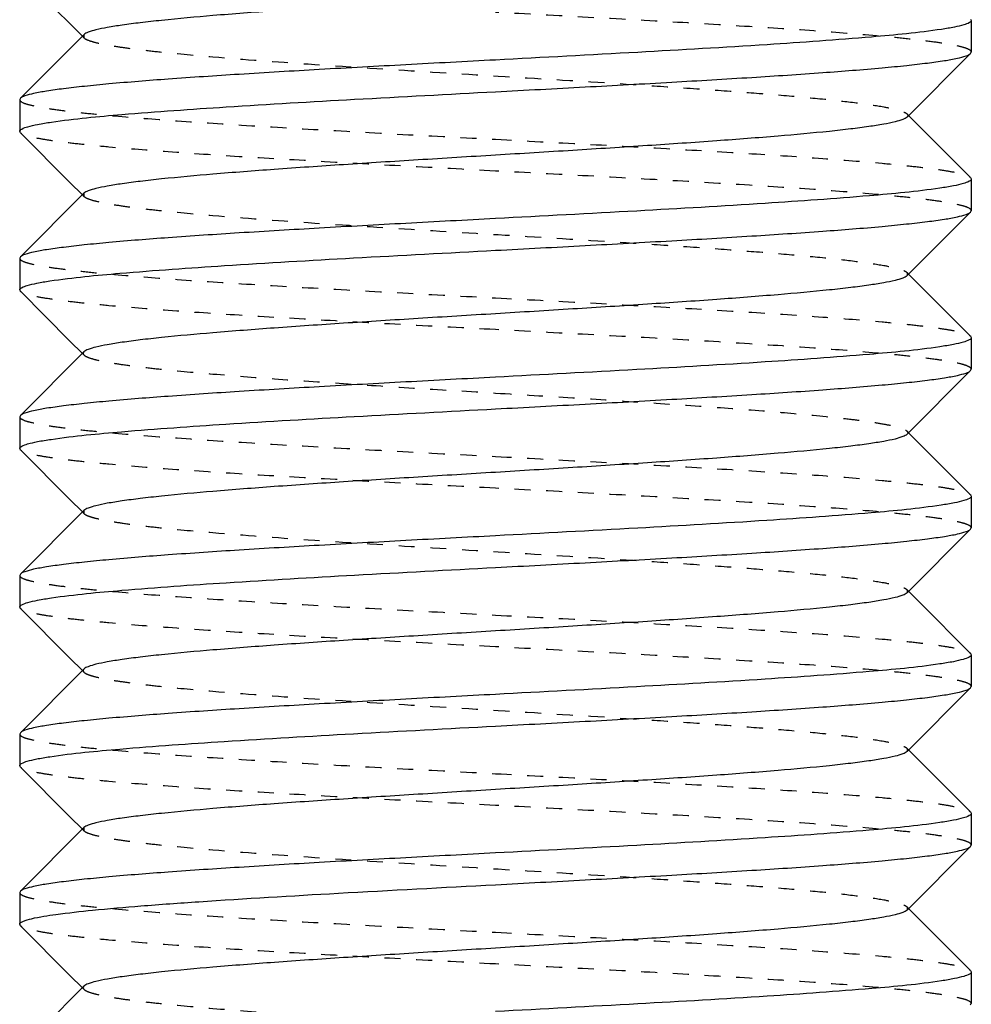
# Model space of a CAD drawing. Header units: millimetres. Extents: x -24622 to 57, y -1603 to 1112.
# Tile 24 of 219: x -23266.09 to -23260.09, y -298.63 to -292.42. Entities that reach past the tile are written whole.
import ezdxf

# ---------------------------------------------------------------- set-up
doc = ezdxf.new("R2010")
doc.units = ezdxf.units.MM
doc.linetypes.add('HIDDEN', pattern=[0.2, 0.1, -0.1])
doc.layers.add('02___PRT_ALL_AXES', color=7, linetype='Continuous')
doc.layers.add('DEFAULT_2', color=8, linetype='HIDDEN')

msp = doc.modelspace()

# ---------------------------------------------------------------- linework, layer by layer
at = {"color": 7, "linetype": 'Continuous'}
for p, q in [((-23265.9485, -292.2746), (-23265.6989, -292.5246)), ((-23260.0982, -292.4162), (-23260.094, -292.4246)), ((-23265.6892, -292.5149), (-23266.0898, -292.9162)), ((-23260.4989, -293.0344), (-23260.0982, -292.6331)), ((-23260.0982, -292.6331), (-23260.094, -292.6247)), ((-23266.0898, -292.9162), (-23266.094, -292.9246)), ((-23260.4201, -293.0939), (-23260.4892, -293.0246)), ((-23260.0982, -293.4162), (-23260.4201, -293.0939)), ((-23266.0898, -293.1331), (-23266.094, -293.1246)), ((-23266.0898, -293.1331), (-23265.777, -293.4464)), ((-23265.777, -293.4464), (-23265.6989, -293.5246)), ((-23260.0982, -293.4162), (-23260.094, -293.4247)), ((-23265.6892, -293.5149), (-23266.0898, -293.9162)), ((-23260.4989, -294.0344), (-23260.0982, -293.6331)), ((-23260.0982, -293.6331), (-23260.094, -293.6247)), ((-23266.0898, -293.9162), (-23266.094, -293.9246)), ((-23260.4201, -294.0939), (-23260.4892, -294.0246)), ((-23260.0982, -294.4162), (-23260.4201, -294.0939)), ((-23266.0898, -294.1331), (-23266.094, -294.1247)), ((-23266.0898, -294.1331), (-23265.777, -294.4464)), ((-23265.777, -294.4464), (-23265.6989, -294.5246)), ((-23260.0982, -294.4162), (-23260.094, -294.4247)), ((-23265.6892, -294.5149), (-23266.0898, -294.9162)), ((-23260.4989, -295.0344), (-23260.0982, -294.6331)), ((-23260.0982, -294.6331), (-23260.094, -294.6246)), ((-23266.0898, -294.9162), (-23266.094, -294.9247)), ((-23260.4201, -295.0939), (-23260.4892, -295.0246)), ((-23266.0898, -295.1331), (-23266.094, -295.1246)), ((-23266.0898, -295.1331), (-23265.777, -295.4464)), ((-23260.0982, -295.4162), (-23260.4201, -295.0939)), ((-23265.777, -295.4464), (-23265.6989, -295.5246)), ((-23260.0982, -295.4162), (-23260.094, -295.4246)), ((-23265.6892, -295.5149), (-23266.0898, -295.9162)), ((-23260.4989, -296.0344), (-23260.0982, -295.6331)), ((-23260.0982, -295.6331), (-23260.094, -295.6247)), ((-23266.0898, -295.9162), (-23266.094, -295.9246)), ((-23260.4201, -296.0939), (-23260.4892, -296.0246)), ((-23266.0898, -296.1331), (-23266.094, -296.1246)), ((-23266.0898, -296.1331), (-23265.777, -296.4464)), ((-23260.0982, -296.4162), (-23260.4201, -296.0939)), ((-23265.777, -296.4464), (-23265.6989, -296.5246)), ((-23260.0982, -296.4162), (-23260.094, -296.4247)), ((-23265.6892, -296.5149), (-23266.0898, -296.9162)), ((-23260.4989, -297.0344), (-23260.0982, -296.6331)), ((-23260.0982, -296.6331), (-23260.094, -296.6246)), ((-23266.0898, -296.9162), (-23266.094, -296.9246)), ((-23260.4201, -297.0939), (-23260.4892, -297.0246)), ((-23266.0898, -297.1331), (-23266.094, -297.1247)), ((-23266.0898, -297.1331), (-23265.777, -297.4464)), ((-23260.0982, -297.4162), (-23260.4201, -297.0939)), ((-23265.777, -297.4464), (-23265.6989, -297.5246)), ((-23260.0982, -297.4162), (-23260.094, -297.4246)), ((-23265.6892, -297.5149), (-23266.0898, -297.9162)), ((-23260.4989, -298.0344), (-23260.0982, -297.6331)), ((-23260.0982, -297.6331), (-23260.094, -297.6246)), ((-23266.0898, -297.9162), (-23266.094, -297.9247)), ((-23260.4201, -298.0939), (-23260.4892, -298.0246)), ((-23266.0898, -298.1331), (-23266.094, -298.1246)), ((-23260.0982, -298.4162), (-23260.4201, -298.0939)), ((-23266.0898, -298.1331), (-23265.777, -298.4464)), ((-23260.0982, -298.4162), (-23260.094, -298.4246)), ((-23265.777, -298.4464), (-23265.6989, -298.5246)), ((-23265.6892, -298.5149), (-23266.0898, -298.9162)), ((-23260.0982, -298.6331), (-23260.094, -298.6247))]:
    msp.add_line(p, q, dxfattribs=at)
for points, start_tangent, end_tangent in [([(-23263.0946, -292.2747), (-23263.5822, -292.3047), (-23264.0525, -292.3347), (-23264.4888, -292.3648), (-23264.8756, -292.3948), (-23265.1992, -292.4248), (-23265.3336, -292.4398), (-23265.448, -292.4548), (-23265.5415, -292.4699), (-23265.6133, -292.4849), (-23265.6626, -292.4999), (-23265.6891, -292.5149)], (-0.998132, -0.061099), (-0.70669, -0.707524)), ([(-23260.2816, -292.4812), (-23260.7228, -292.5296), (-23261.3812, -292.5779), (-23262.1964, -292.6263), (-23263.094, -292.6746)], (-0.988581, -0.15069), (-0.998596, -0.052977)), ([(-23260.094, -292.4246), (-23260.1058, -292.4387), (-23260.1412, -292.4529), (-23260.2, -292.4671), (-23260.2816, -292.4812)], (0.007222, -0.999974), (-0.988581, -0.15069)), ([(-23263.094, -292.8746), (-23262.5284, -292.8444), (-23261.9827, -292.8142), (-23261.4772, -292.784), (-23261.0296, -292.7538), (-23260.6561, -292.7237), (-23260.5015, -292.7086), (-23260.3702, -292.6935), (-23260.2633, -292.6784), (-23260.182, -292.6633), (-23260.1268, -292.6482), (-23260.0983, -292.6331)], (0.998596, 0.052977), (0.706019, 0.708192)), ([(-23263.094, -292.6746), (-23263.6596, -292.7048), (-23264.2052, -292.735), (-23264.7107, -292.7652), (-23265.1583, -292.7954), (-23265.5318, -292.8256), (-23265.6864, -292.8407), (-23265.8178, -292.8558), (-23265.9247, -292.8709), (-23266.006, -292.886), (-23266.0613, -292.9011), (-23266.0898, -292.9162)], (-0.998596, -0.052977), (-0.705983, -0.708229)), ([(-23265.8944, -293.0662), (-23265.4495, -293.0183), (-23264.7928, -292.9704), (-23263.9834, -292.9225), (-23263.094, -292.8746)], (0.98924, 0.146305), (0.998596, 0.052977)), ([(-23260.4989, -293.0344), (-23260.5254, -293.0494), (-23260.5748, -293.0644), (-23260.6465, -293.0794), (-23260.7401, -293.0944), (-23260.8546, -293.1095), (-23260.989, -293.1245), (-23261.3126, -293.1545), (-23261.6995, -293.1845), (-23262.1359, -293.2146), (-23262.6063, -293.2446), (-23263.094, -293.2746), (-23263.5818, -293.3047), (-23264.0522, -293.3347), (-23264.4886, -293.3647), (-23264.8754, -293.3948), (-23265.1991, -293.4248), (-23265.3335, -293.4398), (-23265.448, -293.4548), (-23265.5415, -293.4699), (-23265.6133, -293.4849), (-23265.6626, -293.4999), (-23265.6892, -293.5149)], (-0.707117, -0.707096), (-0.70586, -0.708351)), ([(-23266.094, -293.1246), (-23266.0813, -293.11), (-23266.0436, -293.0954), (-23265.9811, -293.0808), (-23265.8944, -293.0662)], (0.008728, 0.999962), (0.98924, 0.146305)), ([(-23260.094, -293.4247), (-23260.1066, -293.4392), (-23260.1439, -293.4537), (-23260.2058, -293.4682), (-23260.2916, -293.4827)], (-0.006651, -0.999978), (-0.989131, -0.147034)), ([(-23260.2916, -293.4827), (-23260.7359, -293.5307), (-23261.3928, -293.5787), (-23262.2032, -293.6267), (-23263.094, -293.6746)], (-0.989131, -0.147034), (-0.998596, -0.052977)), ([(-23263.094, -293.8746), (-23262.5284, -293.8444), (-23261.9828, -293.8142), (-23261.4773, -293.7841), (-23261.0297, -293.7539), (-23260.6562, -293.7237), (-23260.5016, -293.7086), (-23260.3702, -293.6935), (-23260.2634, -293.6784), (-23260.182, -293.6633), (-23260.1268, -293.6482), (-23260.0982, -293.6331)], (0.998596, 0.052977), (0.706, 0.708212)), ([(-23263.094, -293.6746), (-23263.6597, -293.7048), (-23264.2053, -293.735), (-23264.7109, -293.7652), (-23265.1584, -293.7954), (-23265.5319, -293.8256), (-23265.6865, -293.8407), (-23265.8179, -293.8558), (-23265.9247, -293.8709), (-23266.0061, -293.886), (-23266.0613, -293.9011), (-23266.0898, -293.9162)], (-0.998596, -0.052977), (-0.706038, -0.708174)), ([(-23265.9038, -294.0677), (-23265.4617, -294.0194), (-23264.8037, -293.9711), (-23263.9898, -293.9229), (-23263.094, -293.8746)], (0.988734, 0.149681), (0.998596, 0.052977)), ([(-23260.4989, -294.0344), (-23260.5254, -294.0494), (-23260.5748, -294.0644), (-23260.6465, -294.0794), (-23260.7401, -294.0944), (-23260.8546, -294.1095), (-23260.989, -294.1245), (-23261.3126, -294.1545), (-23261.6995, -294.1845), (-23262.1359, -294.2146), (-23262.6063, -294.2446), (-23263.094, -294.2746), (-23263.5817, -294.3047), (-23264.0522, -294.3347), (-23264.4886, -294.3647), (-23264.8754, -294.3948), (-23265.1991, -294.4248), (-23265.3335, -294.4398), (-23265.448, -294.4548), (-23265.5415, -294.4699), (-23265.6133, -294.4849), (-23265.6626, -294.4999), (-23265.6891, -294.5149)], (-0.705678, -0.708532), (-0.706932, -0.707281)), ([(-23266.094, -294.1247), (-23266.0821, -294.1104), (-23266.0461, -294.0962), (-23265.9865, -294.0819), (-23265.9038, -294.0677)], (-0.004748, 0.999989), (0.988734, 0.149681)), ([(-23260.094, -294.4247), (-23260.1066, -294.4392), (-23260.1441, -294.4537), (-23260.2062, -294.4683), (-23260.2924, -294.4828)], (-0.002351, -0.999997), (-0.989172, -0.146764)), ([(-23260.2924, -294.4828), (-23260.7369, -294.5308), (-23261.3938, -294.5787), (-23262.2037, -294.6267), (-23263.094, -294.6746)], (-0.989172, -0.146764), (-0.998596, -0.052977)), ([(-23263.094, -294.8746), (-23262.5284, -294.8444), (-23261.9827, -294.8142), (-23261.4772, -294.784), (-23261.0296, -294.7539), (-23260.6562, -294.7237), (-23260.5016, -294.7086), (-23260.3702, -294.6935), (-23260.2634, -294.6784), (-23260.182, -294.6633), (-23260.1268, -294.6482), (-23260.0982, -294.6331)], (0.998596, 0.052977), (0.705936, 0.708276)), ([(-23263.094, -294.6746), (-23263.6597, -294.7048), (-23264.2053, -294.735), (-23264.7108, -294.7652), (-23265.1584, -294.7954), (-23265.5319, -294.8256), (-23265.6865, -294.8407), (-23265.8178, -294.8558), (-23265.9247, -294.8709), (-23266.0061, -294.886), (-23266.0613, -294.9011), (-23266.0898, -294.9162)], (-0.998596, -0.052977), (-0.705946, -0.708266)), ([(-23265.8958, -295.0665), (-23265.4512, -295.0185), (-23264.7943, -294.9705), (-23263.9843, -294.9226), (-23263.094, -294.8746)], (0.989168, 0.146787), (0.998596, 0.052977)), ([(-23266.094, -295.1246), (-23266.0815, -295.1101), (-23266.044, -295.0955), (-23265.9819, -295.081), (-23265.8958, -295.0665)], (0.000879, 1), (0.989168, 0.146787)), ([(-23260.4989, -295.0344), (-23260.5254, -295.0494), (-23260.5748, -295.0644), (-23260.6465, -295.0794), (-23260.7401, -295.0944), (-23260.8546, -295.1095), (-23260.989, -295.1245), (-23261.3126, -295.1545), (-23261.6995, -295.1845), (-23262.1359, -295.2146), (-23262.6063, -295.2446), (-23263.094, -295.2746), (-23263.5818, -295.3047), (-23264.0522, -295.3347), (-23264.4886, -295.3647), (-23264.8754, -295.3948), (-23265.1991, -295.4248), (-23265.3335, -295.4398), (-23265.448, -295.4548), (-23265.5415, -295.4699), (-23265.6133, -295.4849), (-23265.6626, -295.4999), (-23265.6892, -295.5149)], (-0.706932, -0.707281), (-0.705678, -0.708532)), ([(-23260.094, -295.4246), (-23260.1059, -295.4388), (-23260.1416, -295.453), (-23260.2008, -295.4672), (-23260.2831, -295.4814)], (0.006208, -0.999981), (-0.988667, -0.150128)), ([(-23260.2831, -295.4814), (-23260.7247, -295.5297), (-23261.3829, -295.578), (-23262.1974, -295.6263), (-23263.094, -295.6746)], (-0.988667, -0.150128), (-0.998596, -0.052977)), ([(-23263.094, -295.8746), (-23262.5284, -295.8444), (-23261.9827, -295.8142), (-23261.4772, -295.784), (-23261.0296, -295.7539), (-23260.6561, -295.7237), (-23260.5015, -295.7086), (-23260.3702, -295.6935), (-23260.2633, -295.6784), (-23260.182, -295.6633), (-23260.1268, -295.6482), (-23260.0983, -295.6331)], (0.998596, 0.052977), (0.706033, 0.708179)), ([(-23263.094, -295.6746), (-23263.6596, -295.7048), (-23264.2052, -295.735), (-23264.7107, -295.7652), (-23265.1583, -295.7954), (-23265.5318, -295.8256), (-23265.6864, -295.8407), (-23265.8178, -295.8558), (-23265.9247, -295.8709), (-23266.006, -295.886), (-23266.0613, -295.9011), (-23266.0898, -295.9162)], (-0.998596, -0.052977), (-0.70599, -0.708222)), ([(-23265.8944, -296.0663), (-23265.4495, -296.0184), (-23264.7929, -295.9704), (-23263.9835, -295.9225), (-23263.094, -295.8746)], (0.989237, 0.146322), (0.998596, 0.052977)), ([(-23266.094, -296.1246), (-23266.0813, -296.11), (-23266.0436, -296.0954), (-23265.9811, -296.0808), (-23265.8944, -296.0663)], (0.008222, 0.999966), (0.989237, 0.146322)), ([(-23260.4989, -296.0344), (-23260.5254, -296.0494), (-23260.5748, -296.0644), (-23260.6465, -296.0794), (-23260.7401, -296.0944), (-23260.8546, -296.1095), (-23260.989, -296.1245), (-23261.3126, -296.1545), (-23261.6995, -296.1845), (-23262.1359, -296.2146), (-23262.6063, -296.2446), (-23263.094, -296.2746), (-23263.5817, -296.3047), (-23264.0522, -296.3347), (-23264.4886, -296.3647), (-23264.8754, -296.3948), (-23265.1991, -296.4248), (-23265.3335, -296.4398), (-23265.448, -296.4548), (-23265.5415, -296.4699), (-23265.6133, -296.4849), (-23265.6626, -296.4999), (-23265.6891, -296.5149)], (-0.70586, -0.708351), (-0.707117, -0.707096)), ([(-23260.094, -296.4247), (-23260.1067, -296.4393), (-23260.1443, -296.4538), (-23260.2066, -296.4684), (-23260.293, -296.4829)], (-0.007646, -0.999971), (-0.989203, -0.146553)), ([(-23260.293, -296.4829), (-23260.7376, -296.5309), (-23261.3944, -296.5788), (-23262.2041, -296.6267), (-23263.094, -296.6746)], (-0.989203, -0.146553), (-0.998596, -0.052977)), ([(-23263.094, -296.8746), (-23262.5284, -296.8445), (-23261.9828, -296.8142), (-23261.4773, -296.7841), (-23261.0297, -296.7539), (-23260.6562, -296.7237), (-23260.5016, -296.7086), (-23260.3702, -296.6935), (-23260.2634, -296.6784), (-23260.182, -296.6633), (-23260.1268, -296.6482), (-23260.0982, -296.6331)], (0.998596, 0.052977), (0.705994, 0.708218)), ([(-23263.094, -296.6746), (-23263.6597, -296.7048), (-23264.2053, -296.735), (-23264.7109, -296.7652), (-23265.1585, -296.7954), (-23265.5319, -296.8256), (-23265.6865, -296.8407), (-23265.8179, -296.8558), (-23265.9247, -296.8709), (-23266.0061, -296.886), (-23266.0613, -296.9011), (-23266.0898, -296.9162)], (-0.998596, -0.052977), (-0.70604, -0.708172)), ([(-23265.9045, -297.0678), (-23265.4627, -297.0195), (-23264.8046, -296.9712), (-23263.9903, -296.9229), (-23263.094, -296.8746)], (0.988693, 0.149957), (0.998596, 0.052977)), ([(-23266.094, -297.1247), (-23266.0821, -297.1105), (-23266.0463, -297.0962), (-23265.987, -297.082), (-23265.9045, -297.0678)], (-0.005671, 0.999984), (0.988693, 0.149957)), ([(-23260.4989, -297.0344), (-23260.5254, -297.0494), (-23260.5748, -297.0644), (-23260.6465, -297.0794), (-23260.7401, -297.0944), (-23260.8546, -297.1095), (-23260.989, -297.1245), (-23261.3126, -297.1545), (-23261.6995, -297.1845), (-23262.1359, -297.2146), (-23262.6063, -297.2446), (-23263.094, -297.2746), (-23263.5818, -297.3047), (-23264.0522, -297.3347), (-23264.4886, -297.3647), (-23264.8754, -297.3948), (-23265.1991, -297.4248), (-23265.3335, -297.4398), (-23265.448, -297.4548), (-23265.5415, -297.4699), (-23265.6133, -297.4849), (-23265.6626, -297.4999), (-23265.6891, -297.5149)], (-0.70669, -0.707524), (-0.705646, -0.708565)), ([(-23260.094, -297.4246), (-23260.1066, -297.4392), (-23260.1441, -297.4537), (-23260.2062, -297.4683), (-23260.2924, -297.4828)], (-0.001278, -0.999999), (-0.989173, -0.146754)), ([(-23260.2924, -297.4828), (-23260.737, -297.5308), (-23261.3939, -297.5787), (-23262.2038, -297.6267), (-23263.094, -297.6746)], (-0.989173, -0.146754), (-0.998596, -0.052977)), ([(-23263.094, -297.8746), (-23262.5284, -297.8445), (-23261.9827, -297.8142), (-23261.4772, -297.7841), (-23261.0297, -297.7539), (-23260.6562, -297.7237), (-23260.5016, -297.7086), (-23260.3702, -297.6935), (-23260.2634, -297.6784), (-23260.182, -297.6633), (-23260.1268, -297.6482), (-23260.0982, -297.6331)], (0.998596, 0.052977), (0.705905, 0.708306)), ([(-23263.094, -297.6746), (-23263.6597, -297.7048), (-23264.2053, -297.735), (-23264.7108, -297.7652), (-23265.1584, -297.7954), (-23265.5319, -297.8256), (-23265.6865, -297.8407), (-23265.8178, -297.8558), (-23265.9247, -297.8709), (-23266.0061, -297.886), (-23266.0613, -297.9011), (-23266.0898, -297.9162)], (-0.998596, -0.052977), (-0.70594, -0.708272)), ([(-23266.0188, -298.0889), (-23265.8656, -298.0621), (-23265.6341, -298.0353), (-23265.3309, -298.0086), (-23264.9644, -297.9818), (-23264.0849, -297.9282), (-23263.094, -297.8746)], (0.97271, 0.232025), (0.998596, 0.052977)), ([(-23260.4989, -298.0344), (-23260.5254, -298.0494), (-23260.5748, -298.0644), (-23260.6465, -298.0794), (-23260.7401, -298.0944), (-23260.8545, -298.1094), (-23260.9889, -298.1245), (-23261.3125, -298.1545), (-23261.6994, -298.1845), (-23262.1358, -298.2146), (-23262.6062, -298.2446), (-23263.0939, -298.2746), (-23263.5816, -298.3047), (-23264.052, -298.3347), (-23264.4884, -298.3647), (-23264.8753, -298.3948), (-23265.1989, -298.4248), (-23265.3334, -298.4398), (-23265.4479, -298.4548), (-23265.5414, -298.4698), (-23265.6132, -298.4849), (-23265.6626, -298.4999), (-23265.6891, -298.5149)], (-0.706219, -0.707993), (-0.708097, -0.706116)), ([(-23266.094, -298.1246), (-23266.0751, -298.1068), (-23266.0188, -298.0889)], (0, 1), (0.97271, 0.232025)), ([(-23260.094, -298.4246), (-23260.1057, -298.4387), (-23260.141, -298.4528), (-23260.1997, -298.467), (-23260.2811, -298.4811)], (0.008967, -0.99996), (-0.988552, -0.150884)), ([(-23260.2811, -298.4811), (-23260.7221, -298.5295), (-23261.3806, -298.5779), (-23262.1961, -298.6263), (-23263.094, -298.6746)], (-0.988552, -0.150884), (-0.998596, -0.052977))]:
    msp.add_spline(points, degree=3, dxfattribs=dict(at, start_tangent=start_tangent, end_tangent=end_tangent))
at = {"layer": '02___PRT_ALL_AXES', "color": 7, "linetype": 'Continuous'}
for p, q in [((-23260.094, -292.4246), (-23260.094, -292.6246)), ((-23266.094, -292.9246), (-23266.094, -293.1246)), ((-23260.094, -293.4246), (-23260.094, -293.6246)), ((-23266.094, -293.9246), (-23266.094, -294.1246)), ((-23260.094, -294.4246), (-23260.094, -294.6246)), ((-23266.094, -294.9246), (-23266.094, -295.1246)), ((-23260.094, -295.4246), (-23260.094, -295.6246)), ((-23266.094, -295.9246), (-23266.094, -296.1246)), ((-23260.094, -296.4246), (-23260.094, -296.6246)), ((-23266.094, -296.9246), (-23266.094, -297.1246)), ((-23260.094, -297.4246), (-23260.094, -297.6246)), ((-23266.094, -297.9246), (-23266.094, -298.1246)), ((-23260.094, -298.4246), (-23260.094, -298.6246))]:
    msp.add_line(p, q, dxfattribs=at)
at = {"layer": 'DEFAULT_2', "color": 8, "linetype": 'HIDDEN'}
for p, q in [((-23265.6989, -292.5246), (-23265.6892, -292.5344)), ((-23265.6892, -292.5149), (-23265.6892, -292.5344)), ((-23260.4892, -293.0246), (-23260.4989, -293.0149)), ((-23265.6989, -293.5246), (-23265.6892, -293.5344)), ((-23265.6892, -293.5149), (-23265.6892, -293.5344)), ((-23260.4892, -294.0246), (-23260.4989, -294.0149)), ((-23260.4989, -294.0149), (-23260.4989, -294.0344)), ((-23265.6989, -294.5246), (-23265.6892, -294.5344)), ((-23260.4892, -295.0246), (-23260.4989, -295.0149)), ((-23265.6892, -295.5149), (-23265.6892, -295.5344)), ((-23265.6989, -295.5246), (-23265.6892, -295.5344)), ((-23260.4892, -296.0246), (-23260.4989, -296.0149)), ((-23260.4989, -296.0149), (-23260.4989, -296.0344)), ((-23265.6989, -296.5246), (-23265.6892, -296.5344)), ((-23260.4892, -297.0246), (-23260.4989, -297.0149)), ((-23260.4989, -297.0149), (-23260.4989, -297.0344)), ((-23265.6989, -297.5246), (-23265.6892, -297.5344)), ((-23265.6892, -297.5149), (-23265.6892, -297.5344)), ((-23260.4892, -298.0246), (-23260.4989, -298.0149)), ((-23260.4989, -298.0149), (-23260.4989, -298.0344)), ((-23265.6989, -298.5246), (-23265.6892, -298.5344)), ((-23265.6892, -298.5149), (-23265.694, -298.5246)), ((-23265.694, -298.5246), (-23265.6892, -298.5344))]:
    msp.add_line(p, q, dxfattribs=at)
for points, start_tangent, end_tangent in [([(-23260.094, -292.6247), (-23260.1084, -292.6091), (-23260.1515, -292.5934), (-23260.223, -292.5778), (-23260.3221, -292.5622), (-23260.448, -292.5465), (-23260.5993, -292.5309), (-23260.9723, -292.4997), (-23261.427, -292.4684), (-23261.9457, -292.4372), (-23262.5087, -292.4059), (-23263.094, -292.3746)], (0.006651, 0.999978), (-0.998596, 0.052977)), ([(-23265.6892, -292.5344), (-23265.6626, -292.5494), (-23265.6133, -292.5644), (-23265.5415, -292.5794), (-23265.448, -292.5944), (-23265.3335, -292.6095), (-23265.1991, -292.6245), (-23264.8755, -292.6545), (-23264.2756, -292.6996), (-23263.5818, -292.7446), (-23262.8491, -292.7897), (-23262.1359, -292.8347), (-23261.8045, -292.8572), (-23261.499, -292.8798), (-23261.2253, -292.9023), (-23260.989, -292.9248), (-23260.7948, -292.9473), (-23260.6465, -292.9699), (-23260.5473, -292.9924), (-23260.5166, -293.0036), (-23260.4989, -293.0149)], (0.706711, -0.707503), (0.7072, -0.707014)), ([(-23266.094, -292.9246), (-23266.0796, -292.9403), (-23266.0364, -292.9559), (-23265.9648, -292.9715), (-23265.8656, -292.9871), (-23265.7397, -293.0028), (-23265.5884, -293.0184), (-23265.2152, -293.0496), (-23264.7606, -293.0809), (-23264.2421, -293.1121), (-23263.6792, -293.1434), (-23263.094, -293.1746)], (0.000202, -1), (0.998596, -0.052977)), ([(-23260.4989, -293.0149), (-23260.494, -293.0246), (-23260.4989, -293.0344)], (0.7072, -0.707014), (-0.707117, -0.707096)), ([(-23263.094, -293.3746), (-23263.6596, -293.3445), (-23264.2053, -293.3142), (-23264.7108, -293.2841), (-23265.1584, -293.2539), (-23265.5318, -293.2237), (-23265.6865, -293.2086), (-23265.8178, -293.1935), (-23265.9247, -293.1784), (-23266.0061, -293.1633), (-23266.0613, -293.1482), (-23266.0898, -293.1331)], (-0.998596, 0.052977), (-0.70591, 0.708302)), ([(-23263.094, -293.1746), (-23262.5284, -293.2048), (-23261.9827, -293.235), (-23261.4772, -293.2652), (-23261.0296, -293.2954), (-23260.6562, -293.3256), (-23260.5016, -293.3407), (-23260.3702, -293.3558), (-23260.2634, -293.3709), (-23260.182, -293.386), (-23260.1268, -293.4011), (-23260.0982, -293.4162)], (0.998596, -0.052977), (0.705931, -0.708281)), ([(-23260.094, -293.6247), (-23260.1084, -293.609), (-23260.1516, -293.5934), (-23260.2231, -293.5778), (-23260.3223, -293.5621), (-23260.4482, -293.5465), (-23260.5996, -293.5309), (-23260.9727, -293.4996), (-23261.4273, -293.4684), (-23261.9459, -293.4371), (-23262.5088, -293.4059), (-23263.094, -293.3746)], (0.002351, 0.999997), (-0.998596, 0.052977)), ([(-23265.6891, -293.5344), (-23265.6627, -293.5494), (-23265.6133, -293.5644), (-23265.5415, -293.5794), (-23265.448, -293.5944), (-23265.3335, -293.6095), (-23265.1991, -293.6245), (-23264.8754, -293.6545), (-23264.2756, -293.6996), (-23263.5817, -293.7446), (-23262.8491, -293.7897), (-23262.1359, -293.8347), (-23261.8045, -293.8572), (-23261.4989, -293.8798), (-23261.2253, -293.9023), (-23260.989, -293.9248), (-23260.7948, -293.9473), (-23260.6465, -293.9699), (-23260.5472, -293.9924), (-23260.5166, -294.0036), (-23260.4989, -294.0149)], (0.70615, -0.708063), (0.705911, -0.7083)), ([(-23266.094, -293.9246), (-23266.0797, -293.9402), (-23266.0366, -293.9558), (-23265.9651, -293.9715), (-23265.866, -293.9871), (-23265.7402, -294.0027), (-23265.5889, -294.0183), (-23265.2158, -294.0496), (-23264.7611, -294.0809), (-23264.2424, -294.1121), (-23263.6793, -294.1434), (-23263.094, -294.1746)], (-0.008728, -0.999962), (0.998596, -0.052977)), ([(-23263.094, -294.3746), (-23263.6597, -294.3444), (-23264.2054, -294.3142), (-23264.7109, -294.284), (-23265.1585, -294.2538), (-23265.5319, -294.2237), (-23265.6865, -294.2086), (-23265.8178, -294.1935), (-23265.9247, -294.1784), (-23266.0061, -294.1633), (-23266.0613, -294.1482), (-23266.0898, -294.1331)], (-0.998596, 0.052977), (-0.706003, 0.708209)), ([(-23263.094, -294.1746), (-23262.5284, -294.2048), (-23261.9828, -294.235), (-23261.4773, -294.2652), (-23261.0297, -294.2954), (-23260.6563, -294.3256), (-23260.5016, -294.3407), (-23260.3702, -294.3558), (-23260.2634, -294.3709), (-23260.182, -294.386), (-23260.1268, -294.4011), (-23260.0982, -294.4162)], (0.998596, -0.052977), (0.705975, -0.708237)), ([(-23260.094, -294.6246), (-23260.1086, -294.609), (-23260.1518, -294.5933), (-23260.2234, -294.5777), (-23260.3226, -294.5621), (-23260.4486, -294.5465), (-23260.5999, -294.5309), (-23260.973, -294.4996), (-23261.4275, -294.4684), (-23261.9461, -294.4371), (-23262.509, -294.4059), (-23263.094, -294.3746)], (-0.006208, 0.999981), (-0.998596, 0.052977)), ([(-23265.6891, -294.5149), (-23265.694, -294.5246), (-23265.6892, -294.5344)], (-0.706932, -0.707281), (0.707034, -0.70718)), ([(-23265.6892, -294.5344), (-23265.6626, -294.5494), (-23265.6133, -294.5644), (-23265.5415, -294.5794), (-23265.448, -294.5944), (-23265.3335, -294.6095), (-23265.1991, -294.6245), (-23264.8754, -294.6545), (-23264.4885, -294.6845), (-23264.0522, -294.7146), (-23263.5816, -294.7446), (-23263.094, -294.7746)], (0.707034, -0.70718), (0.998132, -0.061099)), ([(-23263.094, -294.7746), (-23262.6065, -294.8047), (-23262.1358, -294.8347), (-23261.6995, -294.8647), (-23261.3126, -294.8948), (-23260.989, -294.9248), (-23260.8546, -294.9398), (-23260.7401, -294.9548), (-23260.6465, -294.9699), (-23260.5748, -294.9849), (-23260.5254, -294.9999), (-23260.4989, -295.0149)], (0.998132, -0.061099), (0.707034, -0.70718)), ([(-23266.094, -294.9247), (-23266.0795, -294.9403), (-23266.0362, -294.9559), (-23265.9647, -294.9715), (-23265.8655, -294.9872), (-23265.7396, -295.0028), (-23265.5882, -295.0184), (-23265.2152, -295.0497), (-23264.7606, -295.0809), (-23264.242, -295.1121), (-23263.6791, -295.1434), (-23263.094, -295.1746)], (0.004748, -0.999989), (0.998596, -0.052977)), ([(-23260.4989, -295.0149), (-23260.494, -295.0246), (-23260.4989, -295.0344)], (0.707034, -0.70718), (-0.706932, -0.707281)), ([(-23263.094, -295.3746), (-23263.6596, -295.3445), (-23264.2053, -295.3142), (-23264.7107, -295.2841), (-23265.1583, -295.2539), (-23265.5318, -295.2237), (-23265.6864, -295.2086), (-23265.8178, -295.1935), (-23265.9247, -295.1784), (-23266.006, -295.1633), (-23266.0613, -295.1482), (-23266.0898, -295.1331)], (-0.998596, 0.052977), (-0.705981, 0.708231)), ([(-23263.094, -295.1746), (-23262.5284, -295.2048), (-23261.9827, -295.235), (-23261.4772, -295.2652), (-23261.0296, -295.2954), (-23260.6561, -295.3256), (-23260.5015, -295.3407), (-23260.3702, -295.3558), (-23260.2633, -295.3709), (-23260.182, -295.386), (-23260.1268, -295.4011), (-23260.0983, -295.4162)], (0.998596, -0.052977), (0.706014, -0.708198)), ([(-23260.094, -295.6247), (-23260.1084, -295.6091), (-23260.1515, -295.5934), (-23260.2229, -295.5778), (-23260.3221, -295.5622), (-23260.4479, -295.5466), (-23260.5992, -295.5309), (-23260.9723, -295.4997), (-23261.427, -295.4684), (-23261.9456, -295.4372), (-23262.5087, -295.4059), (-23263.094, -295.3746)], (0.007646, 0.999971), (-0.998596, 0.052977)), ([(-23265.6891, -295.5344), (-23265.6627, -295.5494), (-23265.6133, -295.5644), (-23265.5415, -295.5794), (-23265.448, -295.5944), (-23265.3335, -295.6095), (-23265.1991, -295.6245), (-23264.8754, -295.6545), (-23264.2756, -295.6996), (-23263.5818, -295.7446), (-23262.8491, -295.7897), (-23262.1359, -295.8347), (-23261.8045, -295.8572), (-23261.4989, -295.8798), (-23261.2253, -295.9023), (-23260.989, -295.9248), (-23260.7948, -295.9473), (-23260.6465, -295.9699), (-23260.5472, -295.9924), (-23260.5166, -296.0036), (-23260.4989, -296.0149)], (0.705911, -0.7083), (0.70615, -0.708063)), ([(-23266.094, -295.9246), (-23266.0796, -295.9403), (-23266.0364, -295.9559), (-23265.9648, -295.9715), (-23265.8657, -295.9871), (-23265.7398, -296.0028), (-23265.5884, -296.0184), (-23265.2153, -296.0496), (-23264.7607, -296.0809), (-23264.2421, -296.1121), (-23263.6792, -296.1434), (-23263.094, -296.1746)], (-0.000879, -1), (0.998596, -0.052977)), ([(-23263.094, -296.3746), (-23263.6596, -296.3445), (-23264.2053, -296.3142), (-23264.7108, -296.2841), (-23265.1584, -296.2539), (-23265.5318, -296.2237), (-23265.6865, -296.2086), (-23265.8178, -296.1935), (-23265.9247, -296.1784), (-23266.0061, -296.1633), (-23266.0613, -296.1482), (-23266.0898, -296.1331)], (-0.998596, 0.052977), (-0.705917, 0.708295)), ([(-23263.094, -296.1746), (-23262.5284, -296.2048), (-23261.9827, -296.235), (-23261.4772, -296.2652), (-23261.0296, -296.2954), (-23260.6562, -296.3256), (-23260.5016, -296.3407), (-23260.3702, -296.3558), (-23260.2634, -296.3709), (-23260.182, -296.386), (-23260.1268, -296.4011), (-23260.0982, -296.4162)], (0.998596, -0.052977), (0.705922, -0.70829)), ([(-23260.094, -296.6246), (-23260.1085, -296.609), (-23260.1517, -296.5934), (-23260.2232, -296.5778), (-23260.3224, -296.5621), (-23260.4483, -296.5465), (-23260.5996, -296.5309), (-23260.9727, -296.4996), (-23261.4274, -296.4684), (-23261.9459, -296.4371), (-23262.5089, -296.4059), (-23263.094, -296.3746)], (0.001278, 0.999999), (-0.998596, 0.052977)), ([(-23265.6891, -296.5149), (-23265.694, -296.5246), (-23265.6892, -296.5344)], (-0.707117, -0.707096), (0.7072, -0.707014)), ([(-23265.6892, -296.5344), (-23265.6626, -296.5494), (-23265.6133, -296.5644), (-23265.5415, -296.5794), (-23265.448, -296.5944), (-23265.3335, -296.6095), (-23265.1991, -296.6245), (-23264.8754, -296.6545), (-23264.2756, -296.6996), (-23263.5818, -296.7446), (-23262.8491, -296.7897), (-23262.1359, -296.8347), (-23261.8045, -296.8572), (-23261.499, -296.8798), (-23261.2253, -296.9023), (-23260.989, -296.9248), (-23260.7948, -296.9473), (-23260.6465, -296.9699), (-23260.5473, -296.9924), (-23260.5166, -297.0036), (-23260.4989, -297.0149)], (0.7072, -0.707014), (0.706711, -0.707503)), ([(-23266.094, -296.9246), (-23266.0797, -296.9402), (-23266.0366, -296.9558), (-23265.9651, -296.9715), (-23265.866, -296.9871), (-23265.7402, -297.0027), (-23265.5888, -297.0183), (-23265.2158, -297.0496), (-23264.7611, -297.0809), (-23264.2424, -297.1121), (-23263.6793, -297.1434), (-23263.094, -297.1746)], (-0.008222, -0.999966), (0.998596, -0.052977)), ([(-23263.094, -297.3746), (-23263.6597, -297.3444), (-23264.2054, -297.3142), (-23264.7109, -297.284), (-23265.1585, -297.2538), (-23265.5319, -297.2237), (-23265.6865, -297.2086), (-23265.8179, -297.1935), (-23265.9247, -297.1784), (-23266.0061, -297.1633), (-23266.0613, -297.1482), (-23266.0898, -297.1331)], (-0.998596, 0.052977), (-0.706009, 0.708203)), ([(-23263.094, -297.1746), (-23262.5284, -297.2048), (-23261.9828, -297.235), (-23261.4773, -297.2652), (-23261.0297, -297.2954), (-23260.6563, -297.3256), (-23260.5016, -297.3407), (-23260.3702, -297.3558), (-23260.2634, -297.3709), (-23260.182, -297.386), (-23260.1268, -297.4011), (-23260.0982, -297.4162)], (0.998596, -0.052977), (0.70598, -0.708232)), ([(-23260.094, -297.6246), (-23260.1086, -297.6089), (-23260.1519, -297.5933), (-23260.2235, -297.5777), (-23260.3228, -297.5621), (-23260.4487, -297.5465), (-23260.6001, -297.5308), (-23260.9731, -297.4996), (-23261.4277, -297.4684), (-23261.9462, -297.4371), (-23262.509, -297.4059), (-23263.094, -297.3746)], (-0.008967, 0.99996), (-0.998596, 0.052977)), ([(-23265.6891, -297.5344), (-23265.6627, -297.5494), (-23265.6133, -297.5644), (-23265.5415, -297.5794), (-23265.448, -297.5944), (-23265.3335, -297.6095), (-23265.1991, -297.6245), (-23264.8754, -297.6545), (-23264.2756, -297.6996), (-23263.5818, -297.7446), (-23262.8491, -297.7897), (-23262.1359, -297.8347), (-23261.8045, -297.8572), (-23261.4989, -297.8798), (-23261.2253, -297.9023), (-23260.989, -297.9248), (-23260.7948, -297.9473), (-23260.6465, -297.9699), (-23260.5472, -297.9924), (-23260.5166, -298.0036), (-23260.4989, -298.0149)], (0.705733, -0.708478), (0.706419, -0.707794)), ([(-23266.094, -297.9247), (-23266.0795, -297.9403), (-23266.0362, -297.9559), (-23265.9646, -297.9715), (-23265.8654, -297.9872), (-23265.7395, -298.0028), (-23265.5882, -298.0184), (-23265.2151, -298.0497), (-23264.7605, -298.0809), (-23264.242, -298.1121), (-23263.6791, -298.1434), (-23263.094, -298.1746)], (0.005671, -0.999984), (0.998596, -0.052977)), ([(-23263.094, -298.3746), (-23263.6597, -298.3444), (-23264.2052, -298.3142), (-23264.7107, -298.2841), (-23265.1582, -298.2539), (-23265.5317, -298.2237), (-23265.6864, -298.2086), (-23265.8178, -298.1935), (-23265.9246, -298.1784), (-23266.006, -298.1633), (-23266.0612, -298.1482), (-23266.0898, -298.1331)], (-0.998596, 0.052977), (-0.707874, 0.706339)), ([(-23263.094, -298.1746), (-23262.5284, -298.2048), (-23261.9827, -298.235), (-23261.4772, -298.2652), (-23261.0296, -298.2954), (-23260.6562, -298.3256), (-23260.5015, -298.3407), (-23260.3702, -298.3558), (-23260.2633, -298.3709), (-23260.182, -298.386), (-23260.1268, -298.4011), (-23260.0983, -298.4162)], (0.998596, -0.052977), (0.706032, -0.70818)), ([(-23260.094, -298.6247), (-23260.1083, -298.6091), (-23260.1515, -298.5934), (-23260.2229, -298.5778), (-23260.322, -298.5622), (-23260.4479, -298.5466), (-23260.5992, -298.5309), (-23260.9723, -298.4997), (-23261.4269, -298.4684), (-23261.9456, -298.4372), (-23262.5087, -298.4059), (-23263.094, -298.3746)], (0.008478, 0.999964), (-0.998596, 0.052977)), ([(-23265.6891, -298.5344), (-23265.6626, -298.5494), (-23265.6132, -298.5644), (-23265.5414, -298.5794), (-23265.4479, -298.5945), (-23265.3334, -298.6095), (-23265.1989, -298.6245), (-23264.8753, -298.6545), (-23264.4884, -298.6845), (-23264.052, -298.7146), (-23263.5816, -298.7446), (-23263.0939, -298.7746), (-23262.6062, -298.8047), (-23262.1358, -298.8347), (-23261.6994, -298.8647), (-23261.3125, -298.8948), (-23260.9889, -298.9248), (-23260.8545, -298.9398), (-23260.7401, -298.9548), (-23260.6465, -298.9699), (-23260.5748, -298.9849), (-23260.5254, -298.9999), (-23260.4989, -299.0149)], (0.708097, -0.706115), (0.706219, -0.707993))]:
    msp.add_spline(points, degree=3, dxfattribs=dict(at, start_tangent=start_tangent, end_tangent=end_tangent))

doc.saveas('drawing.dxf')
